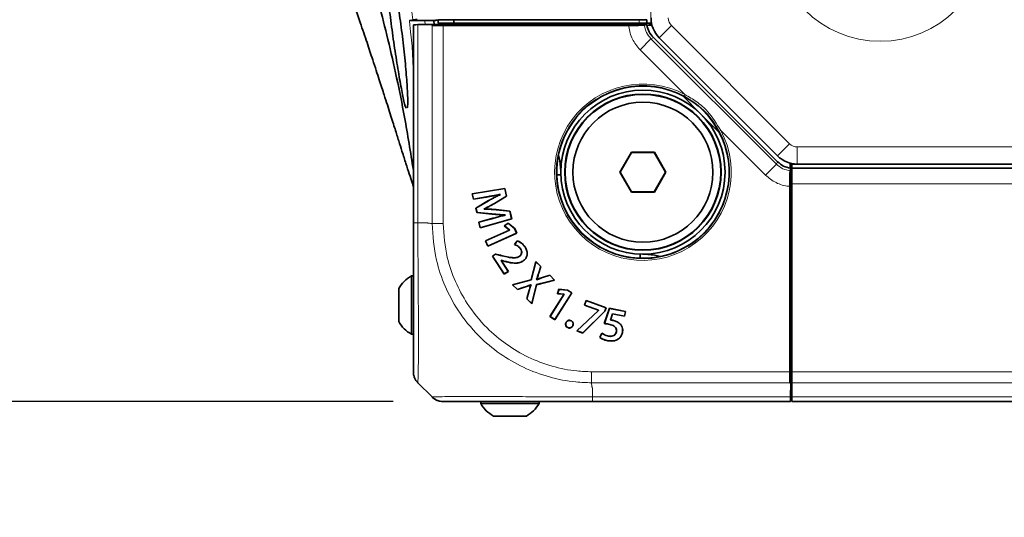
# Model space of a CAD drawing. Header units: millimetres. Extents: x 0 to 1118, y 0 to 864.
# Tile 70 of 86: x 463 to 495, y 445 to 461. Entities that reach past the tile are written whole.
import ezdxf

# ---------------------------------------------------------------- set-up
doc = ezdxf.new("R2010")
doc.units = ezdxf.units.MM
doc.layers.add('ALPHAREV', color=7, linetype='Continuous', lineweight=25)
doc.styles.add('SLDTEXTSTYLE0', font='TXT', dxfattribs={"width": 0.605})
doc.dimstyles.new('SLDDIMSTYLE1', dxfattribs={"dimtxt": 3.175, "dimasz": 4.572, "dimexe": 0, "dimexo": 0.0625, "dimgap": 0.79375, "dimtad": 0, "dimtih": 1, "dimtoh": 1, "dimdec": 4, "dimlfac": 4, "dimzin": 12, "dimdsep": 46, "dimtxsty": 'SLDTEXTSTYLE0', "dimsah": 1, "dimcen": 0.09, "dimadec": 0, "dimazin": 3, "dimtfac": 1, "dimtofl": 0, "dimtmove": 0, "dimatfit": 3, "dimfxl": 1, "dimfrac": 2, "dimtolj": 1, "dimtzin": 12, "dimarcsym": 0})

# ---------------------------------------------------------------- blocks, each defined once
blk = doc.blocks.new('_D_4')
at = {"layer": 'ALPHAREV'}
for p, q in [((475.097, 449.056), (451.055, 449.056)), ((564.396, 387.352), (567.687, 340.295))]:
    blk.add_line(p, q, dxfattribs=at)
for start, end in [(180, 225.12715), (228.94096, 274)]:
    blk.add_arc((560.082, 449.056), 107.427, start, end, dxfattribs=at)
for points in [[(452.655, 449.056), (451.991, 444.469), (453.514, 444.501)], [(567.575, 341.891), (562.972, 342.431), (563.046, 340.908)]]:
    blk.add_solid(points, dxfattribs=at)
at = {"layer": 'ALPHAREV', "insert": (483.519, 372.146), "char_height": 3.175, "attachment_point": 1, "style": 'SLDTEXTSTYLE0'}
blk.add_mtext('94°', dxfattribs=at)

msp = doc.modelspace()

# ---------------------------------------------------------------- linework, layer by layer
at = {"color": 7, "linetype": 'Continuous', "lineweight": 18}
for p, q in [((483.365333, 461.218634), (483.365333, 595.643634)), ((476.10526, 461.301265), (476.118131, 461.179593)), ((482.990333, 461.218634), (482.990333, 461.335817)), ((475.88678, 461.175554), (475.88678, 454.806195)), ((476.343887, 461.168634), (482.80879, 461.168634)), ((476.343887, 454.778223), (476.343887, 461.153735)), ((476.69744, 461.151179), (476.69744, 454.780673)), ((482.80879, 461.168634), (482.913593, 461.168634)), ((484.030346, 461.143939), (483.641437, 460.75503)), ((487.828138, 457.346147), (484.030346, 461.143939)), ((483.021308, 460.367574), (483.374, 460.720266)), ((483.449862, 460.759106), (483.374, 460.720266)), ((483.374, 460.720266), (487.404465, 456.689801)), ((475.740333, 459.527489), (475.697385, 460.486332)), ((484.460161, 458.92872), (483.021308, 460.367574)), ((484.460161, 458.92872), (484.43646, 458.884703)), ((485.568902, 457.752261), (485.612919, 457.775962)), ((487.051772, 456.337109), (485.612919, 457.775962)), ((487.828138, 457.346147), (487.439229, 456.957238)), ((671.655041, 457.243634), (488.075625, 457.243634)), ((488.075625, 457.243634), (488.075625, 456.693634)), ((487.404465, 456.689801), (487.443305, 456.765663)), ((487.051772, 456.337109), (487.404465, 456.689801)), ((671.827833, 456.681134), (487.902833, 456.681134)), ((487.852833, 456.229394), (487.852833, 456.124591)), ((487.852833, 456.124591), (487.852833, 449.659688)), ((671.827833, 456.056134), (487.902833, 456.056134)), ((478.090421, 455.635143), (478.0908, 455.632994)), ((478.158871, 455.514837), (478.157782, 455.516728)), ((478.258209, 454.935765), (478.257625, 454.937867)), ((478.264095, 455.087708), (478.263875, 455.085537)), ((476.183, 454.806134), (475.886822, 454.806134)), ((478.540794, 453.756127), (478.541343, 453.758239)), ((479.761821, 453.165481), (479.763906, 453.164837)), ((479.888429, 453.040213), (479.887753, 453.042287)), ((479.305386, 452.735278), (479.306077, 452.733208)), ((479.453997, 452.588332), (479.451897, 452.588926)), ((487.902833, 450.648634), (487.867732, 450.648634)), ((487.902833, 450.206134), (487.867732, 450.206134)), ((481.464872, 450.013241), (487.835378, 450.013241)), ((671.827833, 450.013241), (487.902833, 450.013241)), ((487.837934, 449.659688), (481.462425, 449.659688)), ((481.490333, 449.498846), (481.490333, 449.202623)), ((671.827833, 449.659688), (487.902833, 449.659688)), ((481.490394, 449.202581), (487.859753, 449.202581)), ((671.827833, 449.202581), (487.902833, 449.202581))]:
    msp.add_line(p, q, dxfattribs=at)
at = {"color": 7, "linetype": 'Continuous', "lineweight": 35}
for p, q in [((475.690133, 461.308511), (475.690121, 461.308634)), ((475.690121, 461.308634), (476.445333, 461.308634)), ((476.446678, 461.295306), (475.690133, 461.308511)), ((476.343887, 461.183533), (475.88678, 461.175554)), ((476.343887, 461.168634), (476.343887, 461.183533)), ((476.343887, 461.183533), (482.80879, 461.183533)), ((476.397691, 461.296161), (476.409329, 461.183533)), ((476.445333, 461.308634), (476.459148, 461.317092)), ((476.446678, 461.295306), (476.445333, 461.308634)), ((476.459148, 461.317092), (476.463164, 461.317231)), ((476.537833, 461.32621), (476.537833, 461.218634)), ((476.537833, 461.218634), (477.040333, 461.218634)), ((476.971475, 461.334824), (476.973683, 461.3349)), ((476.973683, 461.3349), (477.031024, 461.334909)), ((477.040333, 461.334911), (483.240333, 461.335855)), ((477.040333, 461.334911), (477.040333, 461.218634)), ((477.040333, 461.218634), (482.990333, 461.218634)), ((477.890333, 461.183533), (477.890333, 461.218634)), ((478.390333, 461.218634), (478.390333, 461.183533)), ((482.057821, 461.218634), (482.092923, 461.183533)), ((482.80879, 461.168634), (482.80879, 461.183533)), ((482.80879, 461.183533), (482.913593, 461.168634)), ((482.990333, 461.218634), (483.240333, 461.218634)), ((483.240333, 461.218634), (483.240333, 461.335855)), ((483.312936, 461.218634), (483.240333, 461.218634)), ((483.373845, 461.157725), (483.312936, 461.218634)), ((483.312936, 461.218634), (483.394576, 461.218634)), ((475.740333, 454.806679), (475.740333, 461.169383)), ((476.343887, 461.153735), (476.343887, 461.168634)), ((476.343887, 461.153735), (482.80879, 461.153735)), ((482.659949, 461.151179), (476.69744, 461.151179)), ((482.80879, 461.153735), (482.913593, 461.168634)), ((482.80879, 461.168634), (482.80879, 461.153735)), ((482.913593, 461.168634), (482.990333, 461.179544)), ((482.990333, 461.179544), (483.23865, 461.179544)), ((483.160302, 461.159299), (483.23865, 461.179544)), ((483.240333, 461.168634), (483.23865, 461.179544)), ((483.240333, 461.168634), (483.242182, 461.157725)), ((483.408705, 461.157725), (483.242182, 461.157725)), ((483.449862, 460.759106), (487.443305, 456.765663)), ((487.439229, 456.957238), (483.641437, 460.75503)), ((484.381686, 458.89477), (484.980327, 458.296128)), ((484.980327, 458.296128), (485.578969, 457.697487)), ((482.745698, 457.071361), (482.376063, 456.431134)), ((483.484968, 457.071361), (482.745698, 457.071361)), ((482.750736, 457.062634), (482.745698, 457.071361)), ((483.47993, 457.062634), (483.484968, 457.071361)), ((483.854603, 456.431134), (483.484968, 457.071361)), ((482.750736, 457.062634), (482.38614, 456.431134)), ((483.47993, 457.062634), (482.750736, 457.062634)), ((483.844527, 456.431134), (483.47993, 457.062634)), ((480.477833, 456.431134), (480.477833, 456.468634)), ((487.841924, 456.724506), (487.841924, 456.557983)), ((487.902833, 456.628737), (487.841924, 456.689647)), ((487.841924, 456.557983), (487.852833, 456.556134)), ((487.843498, 456.476103), (487.863743, 456.554451)), ((487.852833, 456.556134), (487.863743, 456.554451)), ((487.863743, 456.554451), (487.863743, 456.306134)), ((487.902833, 456.710377), (487.902833, 456.628737)), ((487.902833, 456.556134), (487.902833, 456.628737)), ((671.827833, 456.556134), (487.902833, 456.556134)), ((487.902833, 456.056134), (487.902833, 456.556134)), ((671.655041, 456.693634), (488.075625, 456.693634)), ((480.346671, 456.343634), (480.479285, 456.343634)), ((482.376063, 456.431134), (482.745698, 455.790907)), ((482.38614, 456.431134), (482.376063, 456.431134)), ((482.38614, 456.431134), (482.750736, 455.799634)), ((483.47993, 455.799634), (483.844527, 456.431134)), ((483.484968, 455.790907), (483.854603, 456.431134)), ((483.844527, 456.431134), (483.854603, 456.431134)), ((487.852833, 456.229394), (487.837934, 456.124591)), ((487.837934, 456.124591), (487.837934, 449.659688)), ((487.852833, 456.124591), (487.837934, 456.124591)), ((487.863743, 456.306134), (487.852833, 456.229394)), ((487.852833, 456.229394), (487.867732, 456.124591)), ((487.852833, 456.124591), (487.867732, 456.124591)), ((487.867732, 456.124591), (487.867732, 449.659688)), ((478.676562, 455.905038), (477.630874, 455.736019)), ((478.674895, 455.902558), (477.633525, 455.734237)), ((478.674895, 455.902558), (478.676562, 455.905038)), ((478.73123, 455.658571), (478.674895, 455.902558)), ((478.733712, 455.657516), (478.676562, 455.905038)), ((487.835378, 455.97575), (487.835378, 450.013241)), ((487.902833, 450.013241), (487.902833, 456.056134)), ((477.630874, 455.736019), (477.671444, 455.560309)), ((477.633525, 455.734237), (477.630874, 455.736019)), ((477.633525, 455.734237), (477.673105, 455.562811)), ((477.671444, 455.560309), (478.0908, 455.632994)), ((477.673105, 455.562811), (477.671444, 455.560309)), ((477.673105, 455.562811), (478.090421, 455.635143)), ((478.157782, 455.516728), (477.749638, 455.277412)), ((478.158871, 455.514837), (477.752124, 455.27634)), ((478.349561, 455.429436), (478.73123, 455.658571)), ((478.35066, 455.427551), (478.733712, 455.657516)), ((478.534855, 455.718482), (478.533327, 455.71596)), ((478.533327, 455.71596), (478.534249, 455.712852)), ((478.536872, 455.711683), (478.534249, 455.712852)), ((478.534855, 455.718482), (478.536872, 455.711683)), ((478.73123, 455.658571), (478.733712, 455.657516)), ((482.750736, 455.799634), (482.745698, 455.790907)), ((482.745698, 455.790907), (483.484968, 455.790907)), ((482.750736, 455.799634), (483.47993, 455.799634)), ((483.47993, 455.799634), (483.484968, 455.790907)), ((477.749638, 455.277412), (477.783152, 455.13226)), ((477.752124, 455.27634), (477.749638, 455.277412)), ((477.752124, 455.27634), (477.784925, 455.13428)), ((478.014183, 455.243647), (478.012549, 455.251385)), ((478.012549, 455.251385), (478.015034, 455.250174)), ((478.014183, 455.243647), (478.01596, 455.245791)), ((478.01596, 455.245791), (478.015034, 455.250174)), ((478.349561, 455.429436), (478.35066, 455.427551)), ((478.398582, 455.223952), (478.398788, 455.226125)), ((478.842357, 455.177273), (478.398582, 455.223952)), ((478.844133, 455.17928), (478.398788, 455.226125)), ((478.842357, 455.177273), (478.844133, 455.17928)), ((478.897989, 454.93633), (478.842357, 455.177273)), ((478.900578, 454.934814), (478.844133, 455.17928)), ((487.867732, 455.408724), (487.902833, 455.373623)), ((477.784925, 455.13428), (477.783152, 455.13226)), ((477.783152, 455.13226), (478.263875, 455.085537)), ((477.784925, 455.13428), (478.264095, 455.087708)), ((478.257625, 454.937867), (477.842191, 454.8208)), ((478.258209, 454.935765), (477.844785, 454.819264)), ((477.884525, 454.63745), (478.900578, 454.934814)), ((477.88613, 454.640194), (478.897989, 454.93633)), ((478.688023, 455.056615), (478.686268, 455.054502)), ((478.686268, 455.054502), (478.687357, 455.049738)), ((478.68997, 455.048099), (478.687357, 455.049738)), ((478.688023, 455.056615), (478.68997, 455.048099)), ((478.897989, 454.93633), (478.900578, 454.934814)), ((475.740333, 454.656156), (475.740333, 454.806679)), ((477.842191, 454.8208), (477.884525, 454.63745)), ((477.844785, 454.819264), (477.842191, 454.8208)), ((477.844785, 454.819264), (477.88613, 454.640194)), ((477.88613, 454.640194), (477.884525, 454.63745)), ((478.825803, 454.568097), (478.054335, 454.223032)), ((478.828685, 454.566996), (478.057217, 454.221932)), ((478.782128, 454.792467), (478.662462, 454.702872)), ((478.662462, 454.702872), (478.824522, 454.57096)), ((478.666006, 454.7028), (478.662462, 454.702872)), ((478.78206, 454.789691), (478.666006, 454.7028)), ((478.666006, 454.7028), (478.826302, 454.572324)), ((478.78206, 454.789691), (478.782128, 454.792467)), ((478.993136, 454.614902), (478.78206, 454.789691)), ((478.99492, 454.616258), (478.782128, 454.792467)), ((478.826302, 454.572324), (478.824522, 454.57096)), ((478.824522, 454.57096), (478.825803, 454.568097)), ((478.828685, 454.566996), (478.825803, 454.568097)), ((478.826302, 454.572324), (478.828685, 454.566996)), ((478.993136, 454.614902), (478.99492, 454.616258)), ((479.057977, 454.469935), (478.993136, 454.614902)), ((479.06086, 454.468834), (478.99492, 454.616258)), ((478.130518, 454.052708), (479.06086, 454.468834)), ((478.131618, 454.055591), (479.057977, 454.469935)), ((479.057977, 454.469935), (479.06086, 454.468834)), ((478.054335, 454.223032), (478.130518, 454.052708)), ((478.057217, 454.221932), (478.054335, 454.223032)), ((478.057217, 454.221932), (478.131618, 454.055591)), ((478.131618, 454.055591), (478.130518, 454.052708)), ((479.076637, 454.224323), (478.992584, 454.102969)), ((479.077478, 454.221706), (478.996006, 454.104077)), ((479.183533, 453.966824), (479.181699, 453.96564)), ((479.3328, 454.016654), (479.33464, 454.01783)), ((478.382412, 453.799303), (478.283558, 453.7356)), ((478.283558, 453.7356), (478.658135, 453.154336)), ((478.286574, 453.734948), (478.283558, 453.7356)), ((478.382791, 453.796952), (478.286574, 453.734948)), ((478.286574, 453.734948), (478.658787, 453.157352)), ((478.541343, 453.758239), (478.382412, 453.799303)), ((478.382791, 453.796952), (478.382412, 453.799303)), ((478.540794, 453.756127), (478.382791, 453.796952)), ((478.562776, 453.593547), (478.568088, 453.59697)), ((478.789561, 453.241625), (478.562776, 453.593547)), ((478.562776, 453.593547), (478.565792, 453.592894)), ((478.565792, 453.592894), (478.568428, 453.594593)), ((478.792577, 453.240973), (478.565792, 453.592894)), ((478.568088, 453.59697), (478.568428, 453.594593)), ((478.568088, 453.59697), (478.682009, 453.563187)), ((478.568428, 453.594593), (478.681428, 453.561083)), ((479.137707, 453.718498), (479.136543, 453.720344)), ((483.027833, 453.795086), (483.027833, 453.662472)), ((483.152833, 453.793634), (483.115333, 453.793634)), ((478.682009, 453.563187), (478.681428, 453.561083)), ((479.255646, 453.570159), (479.256808, 453.568311)), ((479.678829, 453.555732), (479.525503, 452.972762)), ((479.679979, 453.551525), (479.527291, 452.97098)), ((479.835993, 453.400193), (479.678829, 453.555732)), ((479.679979, 453.551525), (479.678829, 453.555732)), ((479.83352, 453.399571), (479.679979, 453.551525)), ((479.761821, 453.165481), (479.83352, 453.399571)), ((479.763906, 453.164837), (479.835993, 453.400193)), ((479.83352, 453.399571), (479.835993, 453.400193)), ((475.740333, 453.096134), (475.675333, 453.096134)), ((475.675333, 453.096134), (475.675333, 451.859208)), ((478.658135, 453.154336), (478.792577, 453.240973)), ((478.658787, 453.157352), (478.658135, 453.154336)), ((478.658787, 453.157352), (478.789561, 453.241625)), ((478.789561, 453.241625), (478.792577, 453.240973)), ((479.525503, 452.972762), (478.926416, 452.813294)), ((479.527291, 452.97098), (478.930658, 452.812165)), ((479.527291, 452.97098), (479.525503, 452.972762)), ((479.694193, 452.814647), (480.274231, 452.963416)), ((479.695996, 452.812857), (480.278502, 452.962259)), ((479.699275, 452.976392), (479.701797, 452.977005)), ((479.70351, 452.972365), (479.699275, 452.976392)), ((479.704, 452.974909), (479.701797, 452.977005)), ((479.70351, 452.972365), (479.704, 452.974909)), ((480.121339, 453.117797), (479.887753, 453.042287)), ((480.120747, 453.115313), (479.888429, 453.040213)), ((480.120747, 453.115313), (480.121339, 453.117797)), ((480.274231, 452.963416), (480.120747, 453.115313)), ((480.278502, 452.962259), (480.121339, 453.117797)), ((480.274231, 452.963416), (480.278502, 452.962259)), ((475.270333, 452.686399), (475.270333, 451.990073)), ((478.926416, 452.813294), (479.083579, 452.657756)), ((478.930658, 452.812165), (478.926416, 452.813294)), ((478.930658, 452.812165), (479.084156, 452.660255)), ((479.083579, 452.657756), (479.306077, 452.733208)), ((479.084156, 452.660255), (479.083579, 452.657756)), ((479.084156, 452.660255), (479.305386, 452.735278)), ((479.514598, 452.810253), (479.514072, 452.807673)), ((479.514072, 452.807673), (479.517508, 452.804167)), ((479.514598, 452.810253), (479.520002, 452.80474)), ((479.520002, 452.80474), (479.517508, 452.804167)), ((479.542732, 452.206419), (479.694193, 452.814647)), ((479.543923, 452.202171), (479.695996, 452.812857)), ((479.694193, 452.814647), (479.695996, 452.812857)), ((480.417874, 452.664787), (480.36802, 452.523855)), ((480.419358, 452.662439), (480.371009, 452.525762)), ((480.692673, 452.636238), (480.417874, 452.664787)), ((480.419358, 452.662439), (480.417874, 452.664787)), ((480.691941, 452.634121), (480.419358, 452.662439)), ((479.451897, 452.588926), (479.385645, 452.358813)), ((479.3881, 452.359453), (479.385645, 452.358813)), ((479.385645, 452.358813), (479.543923, 452.202171)), ((479.453997, 452.588332), (479.3881, 452.359453)), ((479.3881, 452.359453), (479.542732, 452.206419)), ((480.57869, 452.502345), (480.128278, 451.787253)), ((480.581699, 452.503028), (480.131287, 451.787936)), ((480.285473, 451.69082), (480.826314, 452.549484)), ((480.286156, 451.687811), (480.829324, 452.550167)), ((480.371009, 452.525762), (480.36802, 452.523855)), ((480.36802, 452.523855), (480.576036, 452.504016)), ((480.371009, 452.525762), (480.57676, 452.506139)), ((480.57676, 452.506139), (480.576036, 452.504016)), ((480.576036, 452.504016), (480.57869, 452.502345)), ((480.57676, 452.506139), (480.581699, 452.503028)), ((480.581699, 452.503028), (480.57869, 452.502345)), ((480.691941, 452.634121), (480.692673, 452.636238)), ((480.826314, 452.549484), (480.691941, 452.634121)), ((480.829324, 452.550167), (480.692673, 452.636238)), ((480.826314, 452.549484), (480.829324, 452.550167)), ((479.542732, 452.206419), (479.543923, 452.202171)), ((481.287423, 452.303102), (481.233764, 452.152386)), ((481.236551, 452.153709), (481.233764, 452.152386)), ((481.233764, 452.152386), (481.685912, 451.991408)), ((481.288747, 452.300314), (481.236551, 452.153709)), ((481.236551, 452.153709), (481.6887, 451.992731)), ((481.933138, 452.073209), (481.287423, 452.303102)), ((481.288747, 452.300314), (481.287423, 452.303102)), ((481.930351, 452.071885), (481.288747, 452.300314)), ((482.038029, 452.053496), (481.874563, 451.561166)), ((482.039496, 452.050992), (481.877541, 451.56321)), ((481.88969, 451.957678), (481.930351, 452.071885)), ((481.891579, 451.956477), (481.933138, 452.073209)), ((481.930351, 452.071885), (481.933138, 452.073209)), ((482.555428, 451.953873), (482.038029, 452.053496)), ((482.039496, 452.050992), (482.038029, 452.053496)), ((482.552873, 451.952143), (482.039496, 452.050992)), ((475.270333, 451.990073), (475.270333, 451.630869)), ((475.675333, 451.859208), (475.675333, 451.221134)), ((480.131287, 451.787936), (480.128278, 451.787253)), ((480.128278, 451.787253), (480.286156, 451.687811)), ((480.131287, 451.787936), (480.285473, 451.69082)), ((481.68486, 451.988453), (480.99276, 451.325822)), ((481.686742, 451.987234), (480.996823, 451.326691)), ((481.18429, 451.259948), (481.88969, 451.957678)), ((481.184849, 451.257432), (481.891579, 451.956477)), ((481.685912, 451.991408), (481.68486, 451.988453)), ((481.686742, 451.987234), (481.68486, 451.988453)), ((481.6887, 451.992731), (481.685912, 451.991408)), ((481.6887, 451.992731), (481.686742, 451.987234)), ((481.88969, 451.957678), (481.891579, 451.956477)), ((482.069378, 451.674588), (482.138777, 451.873429)), ((482.072372, 451.676547), (482.140216, 451.87093)), ((482.138777, 451.873429), (482.140216, 451.87093)), ((482.138777, 451.873429), (482.523455, 451.799361)), ((482.140216, 451.87093), (482.525185, 451.796806)), ((482.523455, 451.799361), (482.552873, 451.952143)), ((482.523455, 451.799361), (482.525185, 451.796806)), ((482.525185, 451.796806), (482.555428, 451.953873)), ((482.552873, 451.952143), (482.555428, 451.953873)), ((487.867732, 451.706134), (487.902833, 451.706134)), ((480.285473, 451.69082), (480.286156, 451.687811)), ((480.648537, 451.595282), (480.64657, 451.596234)), ((480.701374, 451.434389), (480.699668, 451.432855)), ((480.699668, 451.432855), (480.699742, 451.432687)), ((480.701374, 451.434389), (480.701382, 451.434372)), ((480.806953, 451.653719), (480.807906, 451.655686)), ((480.859043, 451.493044), (480.861005, 451.49208)), ((482.013792, 451.54617), (482.013374, 451.544028)), ((482.069378, 451.674588), (482.072372, 451.676547)), ((482.145257, 451.6651), (482.145666, 451.667243)), ((482.374933, 451.554021), (482.376439, 451.555601)), ((475.675333, 451.221134), (475.740333, 451.221134)), ((480.996823, 451.326691), (480.99276, 451.325822)), ((480.99276, 451.325822), (481.184849, 451.257432)), ((480.996823, 451.326691), (481.18429, 451.259948)), ((481.18429, 451.259948), (481.184849, 451.257432)), ((481.799166, 451.253123), (481.733201, 451.117279)), ((481.799955, 451.249753), (481.735922, 451.117888)), ((482.008885, 451.156354), (482.00929, 451.158499)), ((482.263756, 451.299416), (482.261619, 451.299867)), ((482.45621, 451.276677), (482.458355, 451.276268)), ((487.902833, 451.206134), (487.867732, 451.206134)), ((481.986999, 451.009973), (481.986598, 451.007827)), ((487.867732, 450.556134), (487.902833, 450.556134)), ((487.902833, 449.659688), (487.902833, 450.013241)), ((476.343929, 449.202538), (475.886737, 449.65973)), ((487.852833, 449.659688), (487.837934, 449.659688)), ((487.867732, 449.659688), (487.852833, 449.659688)), ((487.867732, 449.659688), (487.859753, 449.202581)), ((487.902833, 449.202581), (487.902833, 449.659688)), ((487.902833, 449.406134), (487.863306, 449.406134)), ((487.902833, 449.056134), (487.902833, 449.202581)), ((477.905333, 449.056134), (477.905333, 448.991134)), ((477.905333, 448.991134), (479.10316, 448.991134)), ((479.10316, 448.991134), (479.780333, 448.991134)), ((479.780333, 448.991134), (479.780333, 449.056134)), ((481.490878, 449.056134), (481.340354, 449.056134)), ((487.853582, 449.056134), (481.490878, 449.056134)), ((671.827833, 449.056134), (487.902833, 449.056134)), ((478.315068, 448.586134), (478.989384, 448.586134)), ((478.989384, 448.586134), (479.370598, 448.586134))]:
    msp.add_line(p, q, dxfattribs=at)
at = {"color": 7, "linetype": 'Continuous', "lineweight": 35, "flags": 128}
for points in [[(480.477833, 456.468634), (480.444207, 456.810042), (480.400705, 456.982444)], [(478.996006, 454.104077), (478.994295, 454.103524), (478.992584, 454.102969)], [(479.077478, 454.221706), (479.077058, 454.223015), (479.076637, 454.224323)], [(483.666643, 453.716506), (483.494241, 453.760009), (483.152833, 453.793634)], [(480.701382, 451.434372), (480.700759, 451.433731), (480.700251, 451.433209), (480.699742, 451.432687)], [(481.877541, 451.56321), (481.876052, 451.562188), (481.874563, 451.561166)], [(481.735922, 451.117888), (481.734561, 451.117583), (481.733201, 451.117279)], [(481.799955, 451.249753), (481.79956, 451.251437), (481.799166, 451.253123)]]:
    msp.add_lwpolyline(points, dxfattribs=at)
at = {"color": 7, "linetype": 'Continuous', "lineweight": 18}
msp.add_circle((490.740333, 464.056134), 3.41652, dxfattribs=at)
at = {"color": 7, "linetype": 'Continuous', "lineweight": 35}
for radius in [2.6375, 2.5125, 2.5, 2.25]:
    msp.add_circle((483.115333, 456.431134), radius, dxfattribs=at)
for centre, radius, start, end in [((484.277833, 461.391427), 0.9, 180, 225), ((483.115333, 456.431134), 2.770045, 55.4558773, 34.5441227), ((483.115333, 456.431134), 2.770045, 34.5441227, 55.4558773), ((488.075625, 457.593634), 0.9, 225, 270), ((476.214031, 452.158634), 1.08125, 119.8821481, 150.783798), ((476.214031, 452.158634), 1.08125, 209.216202, 240.1178519), ((476.69744, 449.556134), 0.5, 225, 247.8115863), ((478.842833, 449.529832), 1.08125, 209.8821481, 240.783798), ((478.842833, 449.529832), 1.08125, 299.216202, 330.1178519)]:
    msp.add_arc(centre, radius, start, end, dxfattribs=at)
at = {"color": 7, "linetype": 'Continuous', "lineweight": 18}
for centre, radius, start, end in [((484.277833, 461.391427), 0.35, 180, 225), ((483.115333, 456.431134), 2.836635, 61.6997137, 28.3002863), ((483.115333, 456.431134), 2.786642, 61.6997137, 28.3002863), ((488.075625, 457.593634), 0.35, 225, 270)]:
    msp.add_arc(centre, radius, start, end, dxfattribs=at)
at = {"color": 7, "linetype": 'Continuous', "lineweight": 35}
for centre, major_axis, ratio, start_param, end_param in [((476.976595, 461.316892), (0.513523, 0), 0.034920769, 1.580767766, 3.122698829), ((476.240333, 461.169383), (0.5, 0), 0.017455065, 2.35619449, 3.141592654), ((476.69744, 461.159907), (0.5, 0), 0.017455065, 3.926990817, 4.71238898), ((487.844106, 450.013241), (0, 0.5), 0.017455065, 1.570796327, 2.35619449), ((487.853582, 449.556134), (0, 0.5), 0.017455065, 3.141592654, 3.926990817)]:
    msp.add_ellipse(centre, major_axis=major_axis, ratio=ratio, start_param=start_param, end_param=end_param, dxfattribs=at)
at = {"color": 7, "linetype": 'Continuous', "lineweight": 18}
for points, knots in [([(475.721807, 461.327963), (475.441841, 464.151901), (475.092371, 466.966529), (474.472727, 471.17569), (474.250331, 472.576746), (473.776661, 475.374454), (473.525468, 476.770576), (472.998359, 479.558115), (472.722448, 480.949533), (472.150772, 483.728592), (471.855001, 485.116202), (471.250149, 487.88828), (470.94106, 489.272845), (470.317039, 492.040683), (470.0021, 493.423953), (469.062088, 497.574837), (468.441587, 500.34371), (467.580732, 504.511105), (467.305518, 505.902616), (466.788736, 508.692461), (466.547261, 510.090801), (466.107293, 512.893339), (465.90877, 514.297835), (465.562663, 517.114482), (465.415241, 518.52539), (465.176951, 521.35174), (465.085984, 522.767738), (464.964544, 525.60311), (464.934072, 527.022233), (464.934319, 529.85762), (464.964998, 531.274494), (465.086683, 534.106622), (465.177772, 535.522399), (465.416509, 538.349995), (465.564122, 539.760925), (465.910563, 542.577586), (466.109236, 543.982014), (466.549317, 546.783661), (466.790719, 548.181002), (467.30753, 550.970138), (467.582888, 552.362051), (468.443956, 556.529533), (469.064444, 559.297901), (470.004409, 563.448433), (470.319315, 564.831585), (470.943256, 567.599218), (471.252292, 568.983671), (471.857009, 571.755431), (472.152679, 573.142744), (472.724229, 575.921611), (473.000145, 577.313312), (473.790446, 581.493549), (474.266881, 584.288024), (475.092414, 589.896289), (475.441808, 592.710034), (475.721807, 595.534306)], [0, 0, 0, 0, 0.0625, 0.0625, 0.09375, 0.09375, 0.125, 0.125, 0.15625, 0.15625, 0.1875, 0.1875, 0.21875, 0.21875, 0.25, 0.25, 0.3125, 0.3125, 0.34375, 0.34375, 0.375, 0.375, 0.40625, 0.40625, 0.4375, 0.4375, 0.46875, 0.46875, 0.5, 0.5, 0.53125, 0.53125, 0.5625, 0.5625, 0.59375, 0.59375, 0.625, 0.625, 0.65625, 0.65625, 0.6875, 0.6875, 0.75, 0.75, 0.78125, 0.78125, 0.8125, 0.8125, 0.84375, 0.84375, 0.875, 0.875, 0.9375, 0.9375, 1, 1, 1, 1]), ([(475.697385, 460.486332), (475.684361, 460.61378), (475.671191, 460.741214), (475.657875, 460.868633), (475.642502, 461.015739), (475.626934, 461.162825), (475.611173, 461.30989)], [0, 0, 0, 0, 0.001537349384, 0.001537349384, 0.001537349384, 0.003312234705, 0.003312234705, 0.003312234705, 0.003312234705]), ([(483.021308, 460.367574), (482.931928, 460.476304), (482.753169, 460.693767), (482.674806, 460.985841), (482.661136, 461.137968), (482.659949, 461.151179)], [0, 0, 0, 0, 0.477301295, 0.954606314, 1, 1, 1, 1]), ([(483.160302, 461.159299), (483.176975, 461.078674), (483.210957, 460.914344), (483.318977, 460.785762), (483.374, 460.720266)], [0, 0, 0, 0, 0.490628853, 1, 1, 1, 1]), ([(475.697385, 460.486332), (475.697451, 460.486172), (475.699408, 460.481394), (475.705333, 460.471116), (475.727983, 460.463476), (475.740333, 460.459311)], [0, 0, 0, 0, 0.015440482, 0.463146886, 1, 1, 1, 1]), ([(475.697385, 460.486332), (475.697473, 460.485888), (475.700095, 460.472585), (475.706698, 460.445498), (475.728931, 460.422434), (475.740333, 460.410605)], [0, 0, 0, 0, 0.016516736, 0.495614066, 1, 1, 1, 1]), ([(485.568902, 457.752261), (485.439301, 457.95852), (485.149036, 458.420476), (484.690348, 458.719301), (484.43646, 458.884703)], [0, 0, 0, 0, 0.4464903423, 1, 1, 1, 1]), ([(484.460161, 458.92872), (484.591172, 458.854374), (484.857411, 458.70329), (485.274908, 458.332334), (485.484471, 457.987389), (485.612919, 457.775962)], [0, 0, 0, 0, 0.272729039, 0.55423414, 1, 1, 1, 1]), ([(487.404465, 456.689801), (487.469959, 456.634779), (487.598541, 456.526759), (487.762871, 456.492776), (487.843498, 456.476103)], [0, 0, 0, 0, 0.509361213, 1, 1, 1, 1]), ([(487.835378, 455.97575), (487.82273, 455.976881), (487.67115, 455.990433), (487.378951, 456.068347), (487.160972, 456.247406), (487.051772, 456.337109)], [0, 0, 0, 0, 0.0434568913, 0.5208052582, 1, 1, 1, 1]), ([(475.886924, 454.806195), (475.886954, 454.628964), (475.887034, 454.163611), (475.890531, 453.411139), (475.896683, 452.589558), (475.902466, 451.824876), (475.905358, 451.173541), (475.904479, 450.620745), (475.899323, 450.177228), (475.892245, 449.870782), (475.887077, 449.692022), (475.886888, 449.670662), (475.886792, 449.65987)], [0, 0, 0, 0, 0.065796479, 0.172760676, 0.282893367, 0.389756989, 0.499796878, 0.59687078, 0.703946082, 0.814211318, 0.906125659, 1, 1, 1, 1]), ([(476.183045, 454.806255), (476.185614, 454.804756), (476.200881, 454.795848), (476.255226, 454.785883), (476.30635, 454.781465), (476.343824, 454.778226)], [0, 0, 0, 0, 0.0512388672, 0.304552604, 1, 1, 1, 1]), ([(481.462423, 449.659625), (481.294773, 449.665478), (480.838705, 449.681398), (480.094866, 449.826059), (479.272415, 450.131279), (478.506588, 450.577352), (477.779536, 451.188415), (477.181327, 451.928304), (476.739666, 452.762642), (476.420032, 453.692355), (476.371573, 454.382836), (476.343824, 454.778226)], [0, 0, 0, 0, 0.062705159, 0.170579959, 0.281665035, 0.389428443, 0.500416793, 0.635269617, 0.742284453, 0.852424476, 1, 1, 1, 1]), ([(476.697431, 454.780673), (476.723649, 454.412713), (476.769142, 453.774231), (477.071813, 452.911393), (477.4853, 452.137232), (478.042909, 451.45077), (478.717515, 450.881777), (479.422628, 450.463009), (480.189254, 450.173581), (480.880328, 450.033673), (481.308656, 450.018695), (481.464872, 450.013233)], [0, 0, 0, 0, 0.147652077, 0.256204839, 0.364776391, 0.499588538, 0.608942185, 0.718291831, 0.827741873, 0.937175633, 1, 1, 1, 1]), ([(481.462425, 449.659625), (481.463229, 449.64636), (481.465908, 449.60213), (481.472362, 449.550206), (481.483904, 449.510448), (481.488798, 449.501162), (481.490156, 449.499261), (481.490427, 449.498882)], [0, 0, 0, 0, 0.245202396, 0.817535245, 0.96068243, 0.992150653, 1, 1, 1, 1]), ([(476.344069, 449.202593), (476.349338, 449.202573), (476.363493, 449.202518), (476.507285, 449.206774), (476.812776, 449.214207), (477.260736, 449.220099), (477.841474, 449.221311), (478.543791, 449.218047), (479.346545, 449.211974), (480.326355, 449.20436), (481.062959, 449.203326), (481.490394, 449.202725)], [0, 0, 0, 0, 0.063880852, 0.171581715, 0.282524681, 0.390046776, 0.500814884, 0.616212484, 0.727168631, 0.841682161, 1, 1, 1, 1])]:
    msp.add_open_spline(points, degree=3, knots=knots, dxfattribs=at)
at = {"color": 7, "linetype": 'Continuous', "lineweight": 35}
for points, knots in [([(468.041373, 476.695227), (468.048656, 476.687801), (468.062402, 476.673785), (468.170124, 476.522865), (468.316517, 476.31095), (468.511563, 476.020628), (468.769249, 475.62627), (469.100027, 475.102818), (469.505424, 474.433186), (469.942561, 473.676122), (470.40405, 472.835278), (470.886062, 471.90805), (471.365598, 470.928244), (471.834782, 469.908597), (472.288112, 468.860683), (472.734515, 467.756348), (473.166456, 466.608388), (473.581026, 465.421306), (473.973608, 464.201112), (474.435557, 462.638087), (474.945026, 460.664549), (475.42073, 458.509042), (475.649398, 457.065894), (475.740333, 456.491995)], [0, 0, 0, 0, 0.039954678, 0.075414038, 0.111612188, 0.147382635, 0.184128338, 0.231166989, 0.278839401, 0.327112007, 0.373287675, 0.421304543, 0.471355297, 0.514743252, 0.559798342, 0.606618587, 0.650827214, 0.69558151, 0.742025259, 0.785443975, 0.863035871, 0.945533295, 1, 1, 1, 1]), ([(475.503836, 458.493224), (475.500548, 458.498541), (475.479267, 458.532953), (475.418254, 458.787676), (475.31666, 459.314212), (475.199022, 460.020576), (475.079817, 460.813122), (474.974006, 461.606124), (474.898893, 462.29676), (474.862259, 462.82841), (474.876406, 462.982975), (474.883437, 463.059801)], [0, 0, 0, 0, 0.022289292, 0.144266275, 0.266120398, 0.388764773, 0.51228379, 0.635976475, 0.75883423, 0.880128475, 1, 1, 1, 1]), ([(474.949578, 463.055866), (474.973189, 463.005084), (475.024752, 462.894183), (475.134063, 462.429551), (475.253254, 461.775832), (475.366238, 460.996642), (475.459623, 460.194631), (475.526216, 459.458819), (475.559905, 458.889002), (475.565424, 458.547439), (475.5471, 458.511153), (475.540511, 458.498106)], [0, 0, 0, 0, 0.100188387, 0.218793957, 0.338714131, 0.459154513, 0.579229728, 0.698404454, 0.816598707, 0.934056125, 1, 1, 1, 1]), ([(473.661717, 462.344515), (473.698314, 462.237768), (473.826955, 461.862542), (474.025916, 461.271387), (474.248548, 460.605493), (474.460471, 459.965241), (474.653042, 459.377665), (474.83517, 458.816437), (475.013819, 458.258596), (475.163622, 457.782575), (475.272656, 457.43286), (475.391297, 457.052801), (475.50603, 456.690789), (475.613832, 456.358687), (475.693866, 456.117656), (475.727129, 456.006351), (475.740333, 455.962169)], [0, 0, 0, 0, 0.015795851, 0.055524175, 0.090050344, 0.121822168, 0.165556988, 0.208115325, 0.276545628, 0.351752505, 0.433941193, 0.520558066, 0.642595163, 0.772236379, 0.909589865, 1, 1, 1, 1]), ([(475.721807, 461.327963), (475.725227, 461.330059), (475.73926, 461.332085), (475.787763, 461.335912), (475.821293, 461.337638), (475.863422, 461.339137)], [0, 0, 0, 0, 0.5, 0.5, 1, 1, 1, 1]), ([(482.659949, 461.151179), (482.71651, 461.151276), (482.829632, 461.15147), (482.980324, 461.152983), (483.093959, 461.155208), (483.148365, 461.15747), (483.157507, 461.158871), (483.160302, 461.159299)], [0, 0, 0, 0, 0.225635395, 0.451275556, 0.676708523, 0.901140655, 1, 1, 1, 1]), ([(483.242182, 461.157725), (483.260859, 461.085089), (483.299136, 460.936237), (483.39882, 460.819089), (483.449862, 460.759106)], [0, 0, 0, 0, 0.4879706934, 1, 1, 1, 1]), ([(487.443305, 456.765663), (487.50329, 456.71462), (487.620438, 456.614936), (487.769291, 456.57666), (487.841924, 456.557983)], [0, 0, 0, 0, 0.512047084, 1, 1, 1, 1]), ([(487.843498, 456.476103), (487.842531, 456.466802), (487.840598, 456.448201), (487.838104, 456.352404), (487.836284, 456.218514), (487.835468, 456.084528), (487.8354, 456.002056), (487.835378, 455.97575)], [0, 0, 0, 0, 0.222966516, 0.445906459, 0.669621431, 0.894617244, 1, 1, 1, 1]), ([(478.090421, 455.635143), (478.139628, 455.644052), (478.23839, 455.661934), (478.386538, 455.68971), (478.485415, 455.708891), (478.534855, 455.718482)], [0, 0, 0, 0, 0.3317748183, 0.6658828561, 1, 1, 1, 1]), ([(478.0908, 455.632994), (478.140007, 455.641904), (478.238451, 455.659728), (478.385963, 455.687382), (478.484205, 455.706434), (478.533327, 455.71596)], [0, 0, 0, 0, 0.3332064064, 0.6665987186, 1, 1, 1, 1]), ([(478.534249, 455.712852), (478.489147, 455.69124), (478.402787, 455.649859), (478.277444, 455.584054), (478.197678, 455.539175), (478.157782, 455.516728)], [0, 0, 0, 0, 0.353345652, 0.676568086, 1, 1, 1, 1]), ([(478.536872, 455.711683), (478.491763, 455.690085), (478.405136, 455.648607), (478.279275, 455.582573), (478.199014, 455.537421), (478.158871, 455.514837)], [0, 0, 0, 0, 0.3519392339, 0.6758629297, 1, 1, 1, 1]), ([(478.012549, 455.251385), (478.057395, 455.273523), (478.136788, 455.312713), (478.248855, 455.372663), (478.315987, 455.410509), (478.349561, 455.429436)], [0, 0, 0, 0, 0.393545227, 0.696705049, 1, 1, 1, 1]), ([(478.398582, 455.223952), (478.348732, 455.228017), (478.259857, 455.235263), (478.131628, 455.240792), (478.053336, 455.242695), (478.014183, 455.243647)], [0, 0, 0, 0, 0.389715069, 0.694801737, 1, 1, 1, 1]), ([(478.015034, 455.250174), (478.059877, 455.272321), (478.139032, 455.311413), (478.250626, 455.371156), (478.31731, 455.40875), (478.35066, 455.427551)], [0, 0, 0, 0, 0.395144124, 0.69750598, 1, 1, 1, 1]), ([(478.398788, 455.226125), (478.348938, 455.23019), (478.260325, 455.237416), (478.132619, 455.242937), (478.054851, 455.24484), (478.01596, 455.245791)], [0, 0, 0, 0, 0.391311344, 0.695600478, 1, 1, 1, 1]), ([(478.687357, 455.049738), (478.638632, 455.038455), (478.542157, 455.016115), (478.399281, 454.977291), (478.304846, 454.951009), (478.257625, 454.937867)], [0, 0, 0, 0, 0.337819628, 0.668881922, 1, 1, 1, 1]), ([(478.68997, 455.048099), (478.641242, 455.036832), (478.544422, 455.014446), (478.400868, 454.97547), (478.305765, 454.949001), (478.258209, 454.935765)], [0, 0, 0, 0, 0.336243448, 0.668092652, 1, 1, 1, 1]), ([(478.263875, 455.085537), (478.313621, 455.0804), (478.408713, 455.070579), (478.549575, 455.0603), (478.640695, 455.056435), (478.686268, 455.054502)], [0, 0, 0, 0, 0.3541542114, 0.6769804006, 1, 1, 1, 1]), ([(478.264095, 455.087708), (478.313842, 455.08257), (478.409188, 455.072723), (478.550562, 455.06242), (478.642193, 455.058551), (478.688023, 455.056615)], [0, 0, 0, 0, 0.352875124, 0.676339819, 1, 1, 1, 1]), ([(475.740333, 450.013435), (475.740333, 450.023631), (475.740333, 450.044022), (475.740333, 450.212163), (475.740333, 450.503926), (475.740333, 450.918484), (475.740333, 451.43285), (475.740333, 452.036359), (475.740333, 452.740145), (475.740333, 453.505673), (475.740333, 454.204684), (475.740333, 454.641574), (475.740333, 454.806679)], [0, 0, 0, 0, 0.0929146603, 0.1858151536, 0.2944776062, 0.4031620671, 0.5002012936, 0.6086253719, 0.7170440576, 0.8255687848, 0.9340808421, 1, 1, 1, 1]), ([(478.992584, 454.102969), (479.015749, 454.093361), (479.05742, 454.076076), (479.125962, 454.034893), (479.160178, 453.99238), (479.181699, 453.96564)], [0, 0, 0, 0, 0.317143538, 0.570500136, 1, 1, 1, 1]), ([(478.996006, 454.104077), (479.019124, 454.094329), (479.060446, 454.076905), (479.128368, 454.035649), (479.162193, 453.993449), (479.183533, 453.966824)], [0, 0, 0, 0, 0.31915782, 0.570459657, 1, 1, 1, 1]), ([(479.33464, 454.01783), (479.314988, 454.044926), (479.262781, 454.116912), (479.171337, 454.187455), (479.098151, 454.215948), (479.076637, 454.224323)], [0, 0, 0, 0, 0.29882136, 0.793879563, 1, 1, 1, 1]), ([(479.3328, 454.016654), (479.31325, 454.043614), (479.261297, 454.115258), (479.170721, 454.185173), (479.098406, 454.213506), (479.077478, 454.221706)], [0, 0, 0, 0, 0.300076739, 0.797444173, 1, 1, 1, 1]), ([(479.181699, 453.96564), (479.194711, 453.941806), (479.215242, 453.904201), (479.22273, 453.845092), (479.20893, 453.795897), (479.180144, 453.751355), (479.150557, 453.730312), (479.136543, 453.720344)], [0, 0, 0, 0, 0.285847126, 0.451028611, 0.617185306, 0.818662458, 1, 1, 1, 1]), ([(479.183533, 453.966824), (479.196672, 453.942749), (479.217445, 453.904681), (479.224931, 453.844788), (479.210919, 453.794873), (479.181732, 453.749815), (479.151832, 453.728545), (479.137707, 453.718498)], [0, 0, 0, 0, 0.285227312, 0.450989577, 0.617713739, 0.819411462, 1, 1, 1, 1]), ([(479.255646, 453.570159), (479.289845, 453.597447), (479.354281, 453.648862), (479.400199, 453.759216), (479.400308, 453.874559), (479.366873, 453.95816), (479.339387, 454.005346), (479.3328, 454.016654)], [0, 0, 0, 0, 0.254722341, 0.479948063, 0.677294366, 0.922668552, 1, 1, 1, 1]), ([(479.256808, 453.568311), (479.291269, 453.595818), (479.356176, 453.647626), (479.402383, 453.758796), (479.402505, 453.874882), (479.368904, 453.959011), (479.341262, 454.006462), (479.33464, 454.01783)], [0, 0, 0, 0, 0.254989, 0.480261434, 0.677654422, 0.922777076, 1, 1, 1, 1]), ([(479.137707, 453.718498), (479.108243, 453.704816), (479.036528, 453.671514), (478.90317, 453.678093), (478.734909, 453.706719), (478.612916, 453.73777), (478.540794, 453.756127)], [0, 0, 0, 0, 0.157603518, 0.383601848, 0.63558952, 1, 1, 1, 1]), ([(479.136543, 453.720344), (479.107304, 453.706776), (479.036049, 453.673709), (478.90347, 453.680283), (478.73554, 453.708811), (478.613625, 453.739841), (478.541343, 453.758239)], [0, 0, 0, 0, 0.1568359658, 0.3822148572, 0.6337206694, 1, 1, 1, 1]), ([(478.681428, 453.561083), (478.730048, 453.549013), (478.827339, 453.524859), (478.975979, 453.504033), (479.126643, 453.504134), (479.214609, 453.547505), (479.256808, 453.568311)], [0, 0, 0, 0, 0.253930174, 0.508119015, 0.764037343, 1, 1, 1, 1]), ([(478.682009, 453.563187), (478.730631, 453.551119), (478.827923, 453.526971), (478.976569, 453.506144), (479.126647, 453.506438), (479.214022, 453.549598), (479.255646, 453.570159)], [0, 0, 0, 0, 0.254707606, 0.509676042, 0.766414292, 1, 1, 1, 1]), ([(479.699275, 452.976392), (479.707464, 453.000017), (479.722431, 453.043193), (479.743311, 453.10622), (479.755651, 453.145726), (479.761821, 453.165481)], [0, 0, 0, 0, 0.37660994, 0.688275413, 1, 1, 1, 1]), ([(479.701797, 452.977005), (479.709984, 453.00063), (479.724874, 453.043598), (479.745594, 453.106211), (479.757802, 453.145294), (479.763906, 453.164837)], [0, 0, 0, 0, 0.379141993, 0.68954218, 1, 1, 1, 1]), ([(479.888429, 453.040213), (479.864688, 453.032355), (479.821646, 453.018108), (479.760174, 452.994962), (479.722401, 452.979898), (479.70351, 452.972365)], [0, 0, 0, 0, 0.38075816, 0.690305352, 1, 1, 1, 1]), ([(479.887753, 453.042287), (479.864012, 453.034429), (479.821169, 453.020248), (479.760084, 452.997267), (479.722698, 452.982363), (479.704, 452.974909)], [0, 0, 0, 0, 0.383203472, 0.691528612, 1, 1, 1, 1]), ([(479.305386, 452.735278), (479.329133, 452.743102), (479.376178, 452.758603), (479.446404, 452.782346), (479.491856, 452.800946), (479.514598, 452.810253)], [0, 0, 0, 0, 0.3374219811, 0.6684837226, 1, 1, 1, 1]), ([(479.306077, 452.733208), (479.329823, 452.741032), (479.376659, 452.756465), (479.446471, 452.780061), (479.491528, 452.798465), (479.514072, 452.807673)], [0, 0, 0, 0, 0.339435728, 0.669496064, 1, 1, 1, 1]), ([(479.517508, 452.804167), (479.509647, 452.780429), (479.493925, 452.732955), (479.472481, 452.661063), (479.458759, 452.612974), (479.451897, 452.588926)], [0, 0, 0, 0, 0.333336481, 0.666627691, 1, 1, 1, 1]), ([(479.520002, 452.80474), (479.512134, 452.781004), (479.496334, 452.73334), (479.474745, 452.661063), (479.460913, 452.612578), (479.453997, 452.588332)], [0, 0, 0, 0, 0.331521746, 0.66571886, 1, 1, 1, 1]), ([(480.64657, 451.596234), (480.640491, 451.579787), (480.629861, 451.551028), (480.634151, 451.506871), (480.650221, 451.471096), (480.674821, 451.447127), (480.692693, 451.436861), (480.699668, 451.432855)], [0, 0, 0, 0, 0.271094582, 0.474054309, 0.677285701, 0.874049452, 1, 1, 1, 1]), ([(480.648537, 451.595282), (480.642471, 451.578811), (480.631956, 451.550261), (480.636516, 451.506661), (480.652497, 451.471698), (480.676869, 451.448394), (480.694466, 451.438337), (480.701374, 451.434389)], [0, 0, 0, 0, 0.274867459, 0.476454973, 0.678289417, 0.873711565, 1, 1, 1, 1]), ([(480.807906, 451.655686), (480.79049, 451.661739), (480.761065, 451.671967), (480.717329, 451.664321), (480.683649, 451.64603), (480.660473, 451.621305), (480.650403, 451.603147), (480.64657, 451.596234)], [0, 0, 0, 0, 0.283736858, 0.479364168, 0.674976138, 0.876265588, 1, 1, 1, 1]), ([(480.806953, 451.653719), (480.789498, 451.659748), (480.760255, 451.669849), (480.717078, 451.661875), (480.684178, 451.643636), (480.661879, 451.619376), (480.652143, 451.601795), (480.648537, 451.595282)], [0, 0, 0, 0, 0.289111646, 0.484369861, 0.679585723, 0.881290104, 1, 1, 1, 1]), ([(480.699742, 451.432687), (480.714914, 451.427134), (480.741584, 451.417373), (480.782671, 451.421253), (480.817043, 451.437139), (480.84392, 451.462078), (480.855732, 451.48282), (480.861005, 451.49208)], [0, 0, 0, 0, 0.249647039, 0.438837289, 0.627758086, 0.833821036, 1, 1, 1, 1]), ([(480.701382, 451.434372), (480.716616, 451.42889), (480.743103, 451.41936), (480.78353, 451.423856), (480.817, 451.439772), (480.842719, 451.464281), (480.854095, 451.484325), (480.859043, 451.493044)], [0, 0, 0, 0, 0.2554524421, 0.4441377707, 0.6324026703, 0.8400944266, 1, 1, 1, 1]), ([(480.859043, 451.493044), (480.865251, 451.509726), (480.875789, 451.538041), (480.872048, 451.581134), (480.85657, 451.614594), (480.833082, 451.638894), (480.814934, 451.649191), (480.806953, 451.653719)], [0, 0, 0, 0, 0.279171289, 0.473879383, 0.669308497, 0.854577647, 1, 1, 1, 1]), ([(480.861005, 451.49208), (480.867226, 451.508738), (480.877886, 451.537279), (480.874397, 451.580949), (480.858818, 451.615245), (480.834869, 451.640356), (480.816202, 451.650969), (480.807906, 451.655686)], [0, 0, 0, 0, 0.274076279, 0.46958705, 0.665847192, 0.851498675, 1, 1, 1, 1]), ([(481.874563, 451.561166), (481.886272, 451.560603), (481.909692, 451.559478), (481.956098, 451.554259), (481.990508, 451.548112), (482.013374, 451.544028)], [0, 0, 0, 0, 0.251146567, 0.502363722, 1, 1, 1, 1]), ([(481.877541, 451.56321), (481.889249, 451.562616), (481.912667, 451.561426), (481.9582, 451.5561), (481.991767, 451.550104), (482.013792, 451.54617)], [0, 0, 0, 0, 0.255832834, 0.511722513, 1, 1, 1, 1]), ([(482.013374, 451.544028), (482.063924, 451.532011), (482.135467, 451.515003), (482.214642, 451.461449), (482.253531, 451.410122), (482.268919, 451.352256), (482.263864, 451.315979), (482.261619, 451.299867)], [0, 0, 0, 0, 0.393404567, 0.556787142, 0.721292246, 0.876222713, 1, 1, 1, 1]), ([(482.013792, 451.54617), (482.064496, 451.534107), (482.136478, 451.516981), (482.216282, 451.462981), (482.255617, 451.410935), (482.271132, 451.352368), (482.266023, 451.315691), (482.263756, 451.299416)], [0, 0, 0, 0, 0.391207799, 0.55537824, 0.720676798, 0.876047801, 1, 1, 1, 1]), ([(482.145257, 451.6651), (482.139183, 451.666165), (482.127033, 451.668296), (482.108326, 451.671151), (482.089079, 451.673094), (482.075947, 451.67409), (482.069378, 451.674588)], [0, 0, 0, 0, 0.241802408, 0.483631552, 0.741700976, 1, 1, 1, 1]), ([(482.145666, 451.667243), (482.139591, 451.668309), (482.127442, 451.67044), (482.103074, 451.674165), (482.084647, 451.675595), (482.072372, 451.676547)], [0, 0, 0, 0, 0.250289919, 0.50060717, 1, 1, 1, 1]), ([(482.374933, 451.554021), (482.357324, 451.569125), (482.322083, 451.599354), (482.245032, 451.639515), (482.183887, 451.655194), (482.145257, 451.6651)], [0, 0, 0, 0, 0.268872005, 0.538080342, 1, 1, 1, 1]), ([(482.376439, 451.555601), (482.358721, 451.570797), (482.323262, 451.601209), (482.245835, 451.641559), (482.184425, 451.657305), (482.145666, 451.667243)], [0, 0, 0, 0, 0.269217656, 0.538771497, 1, 1, 1, 1]), ([(482.45621, 451.276677), (482.459681, 451.301583), (482.467587, 451.358311), (482.451108, 451.447347), (482.413987, 451.515067), (482.383234, 451.545742), (482.374933, 451.554021)], [0, 0, 0, 0, 0.249386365, 0.568019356, 0.883406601, 1, 1, 1, 1]), ([(482.458355, 451.276268), (482.461829, 451.301171), (482.469774, 451.358129), (482.453353, 451.447658), (482.415999, 451.516099), (482.384914, 451.547138), (482.376439, 451.555601)], [0, 0, 0, 0, 0.2475930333, 0.5662847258, 0.8817412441, 1, 1, 1, 1]), ([(481.733201, 451.117279), (481.752885, 451.10314), (481.792222, 451.074886), (481.876682, 451.035135), (481.943392, 451.018561), (481.986598, 451.007827)], [0, 0, 0, 0, 0.260850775, 0.521269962, 1, 1, 1, 1]), ([(481.735922, 451.117888), (481.755314, 451.104065), (481.79406, 451.076445), (481.877668, 451.037131), (481.943879, 451.020684), (481.986999, 451.009973)], [0, 0, 0, 0, 0.258936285, 0.517383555, 1, 1, 1, 1]), ([(482.00929, 451.158499), (481.98493, 451.164435), (481.935395, 451.176505), (481.864327, 451.208597), (481.821053, 451.238167), (481.799166, 451.253123)], [0, 0, 0, 0, 0.3235218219, 0.6578603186, 1, 1, 1, 1]), ([(482.008885, 451.156354), (481.984524, 451.162282), (481.935239, 451.174276), (481.864645, 451.206033), (481.821678, 451.235072), (481.799955, 451.249753)], [0, 0, 0, 0, 0.325827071, 0.659160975, 1, 1, 1, 1]), ([(481.986598, 451.007827), (482.05781, 451.00119), (482.170274, 450.990708), (482.312983, 451.052231), (482.403962, 451.134162), (482.444613, 451.217487), (482.4559, 451.265764), (482.458355, 451.276268)], [0, 0, 0, 0, 0.348853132, 0.550932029, 0.753331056, 0.946332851, 1, 1, 1, 1]), ([(481.986999, 451.009973), (482.057804, 451.003355), (482.169613, 450.992904), (482.311545, 451.053946), (482.402064, 451.135334), (482.442533, 451.218186), (482.453763, 451.266213), (482.45621, 451.276677)], [0, 0, 0, 0, 0.348847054, 0.550871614, 0.753220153, 0.946231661, 1, 1, 1, 1]), ([(482.263756, 451.299416), (482.256445, 451.275875), (482.243798, 451.235157), (482.201742, 451.190073), (482.145667, 451.161327), (482.079098, 451.146886), (482.030571, 451.15343), (482.008885, 451.156354)], [0, 0, 0, 0, 0.224188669, 0.387779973, 0.551197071, 0.799443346, 1, 1, 1, 1]), ([(482.261619, 451.299867), (482.254285, 451.276314), (482.241672, 451.235813), (482.199697, 451.191323), (482.144098, 451.163142), (482.078376, 451.149105), (482.030502, 451.155614), (482.00929, 451.158499)], [0, 0, 0, 0, 0.226602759, 0.389655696, 0.552484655, 0.801706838, 1, 1, 1, 1]), ([(481.490878, 449.056134), (481.093118, 449.056134), (480.412375, 449.056134), (479.503578, 449.056134), (478.758907, 449.056134), (478.107565, 449.056134), (477.567161, 449.056134), (477.14646, 449.056134), (476.855676, 449.056134), (476.715558, 449.056134), (476.702469, 449.056134), (476.697634, 449.056134)], [0, 0, 0, 0, 0.1584127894, 0.2711139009, 0.383835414, 0.4991898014, 0.6083333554, 0.7174776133, 0.8267510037, 0.9360043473, 1, 1, 1, 1])]:
    msp.add_open_spline(points, degree=3, knots=knots, dxfattribs=at)
for points in [[(475.611173, 461.30989), (475.637814, 461.309424), (475.664149, 461.308965), (475.690133, 461.308511)], [(475.690121, 461.308634), (475.700734, 461.315077), (475.711298, 461.32152), (475.721807, 461.327963)], [(475.88678, 449.659688), (475.864937, 449.684143), (475.82125, 449.733055), (475.775809, 449.820829), (475.745875, 449.915026), (475.742181, 449.980503), (475.740333, 450.013241)], [(476.343972, 449.202496), (476.368437, 449.180655), (476.417369, 449.136973), (476.505173, 449.091548), (476.599399, 449.06164), (476.664889, 449.05797), (476.697634, 449.056134)]]:
    msp.add_open_spline(points, degree=3, dxfattribs=at)
at = {"color": 7, "linetype": 'Continuous', "lineweight": 18}
for points in [[(475.886863, 454.806195), (475.865002, 454.806235), (475.821279, 454.806316), (475.775805, 454.806437), (475.745858, 454.806558), (475.742175, 454.806639), (475.740333, 454.806679)], [(476.343824, 454.778226), (476.368281, 454.77843), (476.417196, 454.778838), (476.504982, 454.77945), (476.599197, 454.780061), (476.664687, 454.780469), (476.697431, 454.780673)], [(481.462425, 449.659625), (481.462629, 449.684082), (481.463037, 449.732997), (481.463649, 449.820783), (481.46426, 449.914998), (481.464668, 449.980488), (481.464872, 450.013233)], [(481.490394, 449.202581), (481.490434, 449.180738), (481.490515, 449.137052), (481.490636, 449.09161), (481.490757, 449.061676), (481.490838, 449.057982), (481.490878, 449.056134)]]:
    msp.add_open_spline(points, degree=3, dxfattribs=at)

# ---------------------------------------------------------------- dimensions: what is measured, and where the dimension line sits
at = {"layer": 'ALPHAREV'}
dim = msp.add_angular_dim_2l(base=(460.878236, 407.835683), line1=((564.284874, 388.948175), (559.881845, 451.914418)), line2=((481.490878, 449.056134), (476.697537, 449.056134)), dimstyle='SLDDIMSTYLE1', dxfattribs=at)
dim.commit()
dim.dimension.update_dxf_attribs({"geometry": '_D_4', "text_midpoint": (486.817009, 370.489355), "dimtype": 162})

doc.saveas('drawing.dxf')
